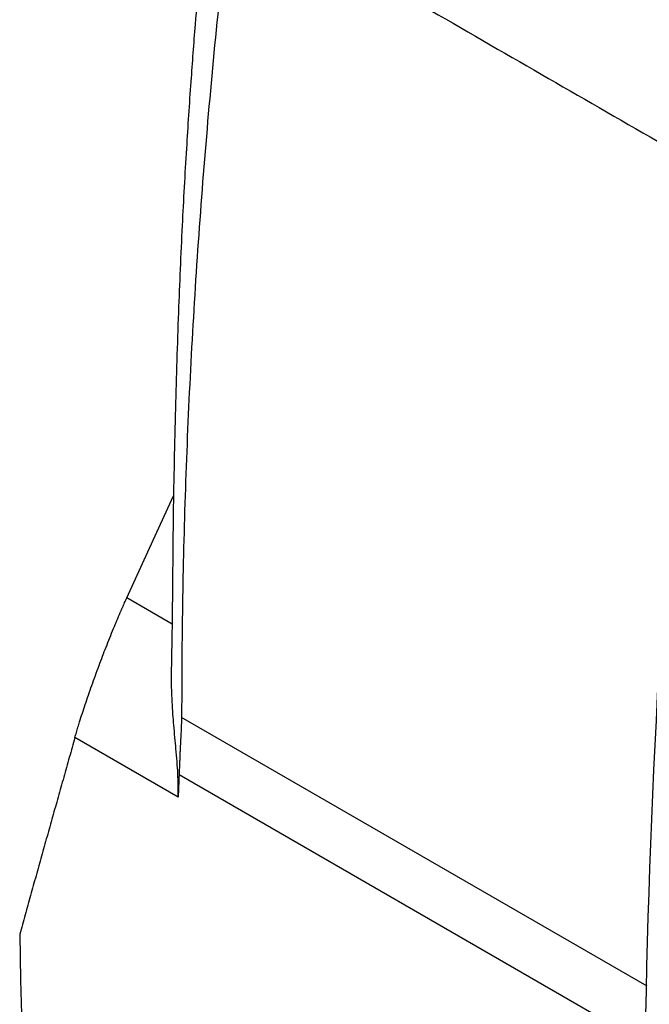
# Model space of a CAD drawing. Header units: millimetres. Extents: x -155 to 1130, y -373 to 1265.
# Tile 177 of 198: x 794 to 851, y 975 to 1064. Entities that reach past the tile are written whole.
import ezdxf

# ---------------------------------------------------------------- set-up
doc = ezdxf.new("R2010")
doc.units = ezdxf.units.MM

msp = doc.modelspace()

# ---------------------------------------------------------------- linework, layer by layer
at = {"color": 7, "linetype": 'Continuous', "lineweight": 25}
for p, q in [((805.623, 1016.007), (807.788, 1020.737)), ((803.565, 1011.512), (805.623, 1016.007)), ((808.205, 993.555), (798.899, 998.927))]:
    msp.add_line(p, q, dxfattribs=at)
at = {"color": 8, "linetype": 'Continuous', "lineweight": 25}
for p, q in [((807.648, 1009.155), (803.566, 1011.512)), ((850.459, 976.505), (808.5, 1000.727)), ((850.323, 971.279), (808.282, 995.549))]:
    msp.add_line(p, q, dxfattribs=at)
at = {"color": 7, "linetype": 'Continuous', "lineweight": 25}
for points, knots in [([(815.227, 1094.39), (814.785, 1093.778), (813.885, 1092.533), (812.759, 1090.098), (812.189, 1087.343), (811.851, 1084.239), (811.465, 1081.118), (811.128, 1078.088), (810.78, 1074.81), (810.433, 1071.301), (810.069, 1067.334), (809.699, 1062.934), (809.31, 1057.769), (808.913, 1051.723), (808.532, 1044.777), (808.196, 1036.953), (807.928, 1028.286), (807.724, 1018.814), (807.683, 1010.828), (807.6, 1005.961), (807.575, 1004.487)], [0, 0, 0, 0, 0.022095, 0.045029, 0.081329, 0.116517, 0.150605, 0.183946, 0.216556, 0.258183, 0.298728, 0.345462, 0.401254, 0.467256, 0.54351, 0.630007, 0.726659, 0.833269, 0.949501, 1, 1, 1, 1]), ([(814.673, 1088.475), (813.647, 1080.985), (812.747, 1073.556), (811.206, 1058.82), (810.565, 1051.513), (809.538, 1037.023), (809.153, 1029.838), (808.768, 1019.154), (808.673, 1015.609), (808.577, 1010.313), (808.553, 1008.551), (808.53, 1005.915), (808.525, 1005.038), (808.517, 1003.722), (808.517, 1003.284), (808.517, 1002.409), (808.518, 1001.972), (808.513, 1001.532)], [0, 0, 0, 0, 0.25, 0.25, 0.5, 0.5, 0.75, 0.75, 0.875, 0.875, 0.9375, 0.9375, 0.96875, 0.96875, 0.984375, 0.984375, 1, 1, 1, 1]), ([(815.532, 1073.4), (822.685, 1069.273), (836.818, 1061.117), (850.945, 1052.957), (857.921, 1048.927)], [0, 0, 0, 0, 0.506148, 1, 1, 1, 1]), ([(798.899, 998.927), (798.92, 999.001), (798.962, 999.148), (799.029, 999.377), (799.098, 999.611), (799.17, 999.85), (799.245, 1000.096), (799.373, 1000.508), (799.562, 1001.103), (799.827, 1001.911), (800.113, 1002.753), (800.521, 1003.922), (801.056, 1005.393), (801.607, 1006.835), (802.042, 1007.935), (802.368, 1008.74), (802.684, 1009.5), (802.953, 1010.132), (803.183, 1010.661), (803.378, 1011.099), (803.502, 1011.374), (803.565, 1011.512)], [0, 0, 0, 0, 0.0212813, 0.0424506, 0.0635334, 0.0845553, 0.1055425, 0.1265209, 0.1878965, 0.2487597, 0.3109838, 0.3733389, 0.4996903, 0.6204566, 0.6840783, 0.7486353, 0.8101695, 0.8725596, 0.9146005, 0.9570393, 1, 1, 1, 1]), ([(808.205, 993.555), (808.209, 994.151), (808.215, 995.065), (808.12, 996.495), (808.031, 997.592), (807.929, 998.705), (807.836, 999.745), (807.749, 1000.81), (807.673, 1001.906), (807.619, 1003.139), (807.594, 1004.019), (807.608, 1004.474), (807.608, 1004.486)], [0, 0, 0, 0, 0.176362, 0.270131, 0.37304, 0.461216, 0.560077, 0.647314, 0.747041, 0.860173, 0.996127, 1, 1, 1, 1]), ([(808.5, 1000.727), (808.495, 1000.499), (808.486, 1000.064), (808.463, 999.472), (808.43, 998.845), (808.4, 998.271), (808.375, 997.795), (808.353, 997.378), (808.34, 997.034), (808.33, 996.689), (808.31, 996.239), (808.295, 995.864), (808.282, 995.549)], [0, 0, 0, 0, 0.130437, 0.247922, 0.341214, 0.495448, 0.582137, 0.618881, 0.738597, 0.781845, 0.817029, 1, 1, 1, 1]), ([(798.899, 998.927), (798.73, 998.329), (798.391, 997.132), (797.885, 995.343), (797.382, 993.557), (796.881, 991.776), (796.382, 990), (795.885, 988.228), (795.391, 986.459), (794.899, 984.696), (794.408, 982.936), (794.084, 981.768), (793.921, 981.183)], [0, 0, 0, 0, 0.099604, 0.199296, 0.299075, 0.398941, 0.498896, 0.598939, 0.699071, 0.799292, 0.899601, 1, 1, 1, 1])]:
    msp.add_open_spline(points, degree=3, knots=knots, dxfattribs=at)
for points in [[(853.827, 1036.508), (851.617, 1012.243), (850.402, 988.426), (850.19, 965.175)], [(808.513, 1001.532), (808.511, 1001.265), (808.507, 1000.997), (808.499, 1000.727)], [(808.282, 995.549), (808.256, 994.884), (808.23, 994.219), (808.205, 993.555)], [(793.921, 981.183), (794.306, 959.159), (795.652, 937.713), (797.952, 916.95)]]:
    msp.add_open_spline(points, degree=3, dxfattribs=at)

doc.saveas('drawing.dxf')
